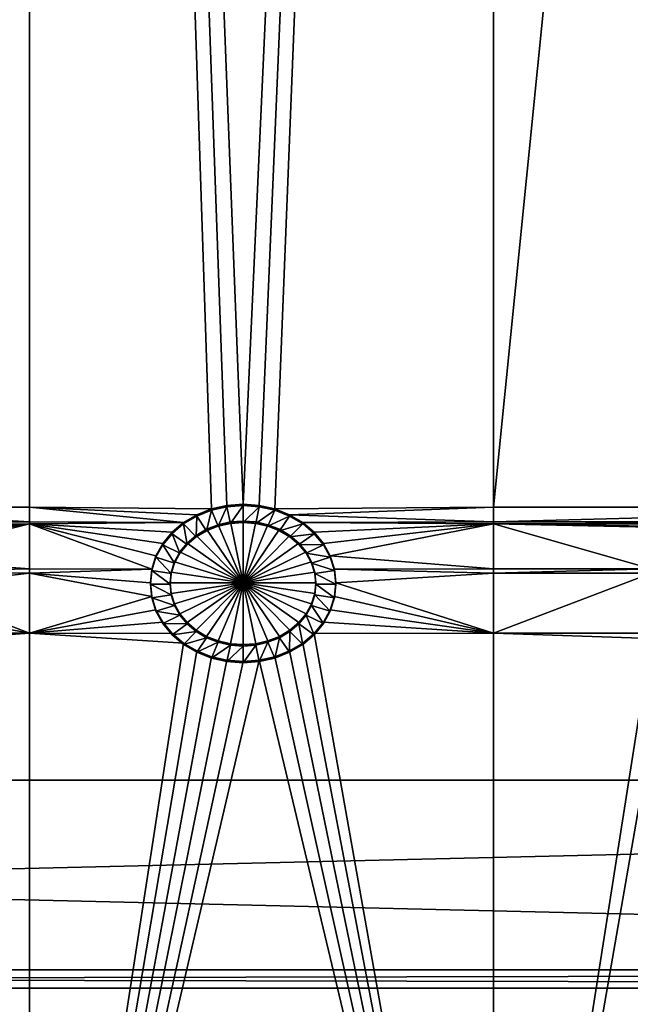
# Model space of a CAD drawing. Extents: x 0 to 895, y 0 to 479.
# Tile 24 of 30: x 473 to 496, y 24 to 62. Entities that reach past the tile are written whole.
import ezdxf

# ---------------------------------------------------------------- set-up
doc = ezdxf.new("R2010")
doc.units = 0

msp = doc.modelspace()

# ---------------------------------------------------------------- linework, layer by layer
for points in [[(788.799988, 448.7229), (788.799988, 25.122911), (106.199982, 448.7229)], [(106.199982, 448.7229), (788.799988, 25.122911), (106.199982, 25.122911)], [(788.099976, 448.022888, 395.237183), (788.099976, 25.822908, 131.417313), (106.899979, 448.022888, 395.237183)], [(106.899979, 448.022888, 395.237183), (788.099976, 25.822908, 131.417313), (106.899979, 25.822908, 131.417313)], [(788.099976, 25.822908, 0.7), (788.099976, 448.022888, 0.7), (106.899979, 25.822908, 0.7)], [(106.899979, 25.822908, 0.7), (788.099976, 448.022888, 0.7), (106.899979, 448.022888, 0.7)], [(464.709869, 43.612331, 149.254715), (473.293152, 43.612331, 149.254715), (473.293152, 255.127777, 281.424225)], [(464.709869, 43.612331, 149.254715), (473.293152, 255.127777, 281.424225), (464.709869, 255.127777, 281.424225)], [(473.293152, 255.127777, 281.424225), (481.5, 43.730289, 149.32843), (491.126801, 255.127777, 281.424225)], [(473.293152, 43.612331, 149.254715), (480.280396, 43.547928, 149.214478), (473.293152, 255.127777, 281.424225)], [(473.293152, 255.127777, 281.424225), (480.280396, 43.547928, 149.214478), (480.880798, 43.684364, 149.299728)], [(473.293152, 255.127777, 281.424225), (480.880798, 43.684364, 149.299728), (481.5, 43.730289, 149.32843)], [(491.126801, 255.127777, 281.424225), (481.5, 43.730289, 149.32843), (482.119202, 43.684364, 149.299728)], [(482.719574, 43.547928, 149.214478), (491.126801, 255.127777, 281.424225), (482.119202, 43.684364, 149.299728)], [(491.126801, 43.612331, 149.254715), (491.126801, 255.127777, 281.424225), (482.719574, 43.547928, 149.214478)], [(512.33606, 43.612331, 149.254715), (512.33606, 255.127777, 281.424225), (491.126801, 43.612331, 149.254715)], [(491.126801, 43.612331, 149.254715), (512.33606, 255.127777, 281.424225), (491.126801, 255.127777, 281.424225)], [(465.864563, 43.494343, 149.180984), (473.293152, 43.612331, 149.254715), (464.709869, 43.612331, 149.254715)], [(465.864563, 43.494343, 149.180984), (473.293152, 43.047993, 148.902084), (473.293152, 43.612331, 149.254715)], [(479.207916, 43.022812, 148.886337), (479.717072, 43.325157, 149.075272), (473.293152, 43.612331, 149.254715)], [(473.293152, 43.612331, 149.254715), (479.717072, 43.325157, 149.075272), (480.280396, 43.547928, 149.214478)], [(473.293152, 43.612331, 149.254715), (473.293152, 43.047993, 148.902084), (479.207916, 43.022812, 148.886337)], [(479.717072, 43.325157, 149.075272), (480.280396, 43.494942, 149.299286), (480.280396, 43.547928, 149.214478)], [(480.280396, 43.547928, 149.214478), (480.880798, 43.631374, 149.384521), (480.880798, 43.684364, 149.299728)], [(480.541687, 42.886169, 148.918884), (480.880798, 43.631374, 149.384521), (480.280396, 43.494942, 149.299286)], [(480.280396, 43.547928, 149.214478), (480.280396, 43.494942, 149.299286), (480.880798, 43.631374, 149.384521)], [(481.013458, 42.993366, 148.98587), (480.880798, 43.631374, 149.384521), (480.541687, 42.886169, 148.918884)], [(480.880798, 43.684364, 149.299728), (481.5, 43.677299, 149.413223), (481.5, 43.730289, 149.32843)], [(480.880798, 43.684364, 149.299728), (480.880798, 43.631374, 149.384521), (481.5, 43.677299, 149.413223)], [(481.013458, 42.993366, 148.98587), (481.5, 43.677299, 149.413223), (480.880798, 43.631374, 149.384521)], [(481.5, 43.029488, 149.008423), (481.5, 43.677299, 149.413223), (481.013458, 42.993366, 148.98587)], [(481.5, 43.730289, 149.32843), (482.119202, 43.631374, 149.384521), (482.119202, 43.684364, 149.299728)], [(481.5, 43.730289, 149.32843), (481.5, 43.677299, 149.413223), (482.119202, 43.631374, 149.384521)], [(481.5, 43.029488, 149.008423), (482.119202, 43.631374, 149.384521), (481.5, 43.677299, 149.413223)], [(481.986542, 42.993366, 148.98587), (482.119202, 43.631374, 149.384521), (481.5, 43.029488, 149.008423)], [(481.986542, 42.993366, 148.98587), (482.719574, 43.494942, 149.299286), (482.119202, 43.631374, 149.384521)], [(482.119202, 43.684364, 149.299728), (482.119202, 43.631374, 149.384521), (482.719574, 43.494942, 149.299286)], [(482.119202, 43.684364, 149.299728), (482.719574, 43.494942, 149.299286), (482.719574, 43.547928, 149.214478)], [(482.719574, 43.547928, 149.214478), (483.282898, 43.325157, 149.075272), (491.126801, 43.612331, 149.254715)], [(482.719574, 43.547928, 149.214478), (482.719574, 43.494942, 149.299286), (483.282898, 43.272167, 149.160065)], [(482.719574, 43.547928, 149.214478), (483.282898, 43.272167, 149.160065), (483.282898, 43.325157, 149.075272)], [(491.126801, 43.612331, 149.254715), (483.282898, 43.325157, 149.075272), (491.126801, 43.047993, 148.902084)], [(491.126801, 43.612331, 149.254715), (491.126801, 43.047993, 148.902084), (512.33606, 43.612331, 149.254715)], [(512.33606, 43.612331, 149.254715), (491.126801, 43.047993, 148.902084), (512.33606, 43.047993, 148.902084)], [(466.410309, 43.25396, 149.030792), (473.293152, 43.047993, 148.902084), (465.864563, 43.494343, 149.180984)], [(466.8992, 42.937668, 148.83313), (473.293152, 43.047993, 148.902084), (466.410309, 43.25396, 149.030792)], [(479.207916, 43.022812, 148.886337), (479.717072, 43.272167, 149.160065), (479.717072, 43.325157, 149.075272)], [(479.698944, 42.473557, 148.661041), (479.717072, 43.272167, 149.160065), (479.207916, 42.969822, 148.971161)], [(479.207916, 43.022812, 148.886337), (479.207916, 42.969822, 148.971161), (479.717072, 43.272167, 149.160065)], [(480.09903, 42.71114, 148.809509), (479.717072, 43.272167, 149.160065), (479.698944, 42.473557, 148.661041)], [(480.09903, 42.71114, 148.809509), (480.280396, 43.494942, 149.299286), (479.717072, 43.272167, 149.160065)], [(479.717072, 43.325157, 149.075272), (479.717072, 43.272167, 149.160065), (480.280396, 43.494942, 149.299286)], [(480.541687, 42.886169, 148.918884), (480.280396, 43.494942, 149.299286), (480.09903, 42.71114, 148.809509)], [(482.458313, 42.886169, 148.918884), (482.719574, 43.494942, 149.299286), (481.986542, 42.993366, 148.98587)], [(482.458313, 42.886169, 148.918884), (483.282898, 43.272167, 149.160065), (482.719574, 43.494942, 149.299286)], [(482.90094, 42.71114, 148.809509), (483.282898, 43.272167, 149.160065), (482.458313, 42.886169, 148.918884)], [(482.90094, 42.71114, 148.809509), (483.792053, 42.969822, 148.971161), (483.282898, 43.272167, 149.160065)], [(483.282898, 43.325157, 149.075272), (483.792053, 43.022812, 148.886337), (491.126801, 43.047993, 148.902084)], [(483.282898, 43.325157, 149.075272), (483.282898, 43.272167, 149.160065), (483.792053, 42.969822, 148.971161)], [(483.282898, 43.325157, 149.075272), (483.792053, 42.969822, 148.971161), (483.792053, 43.022812, 148.886337)], [(466.8992, 42.937668, 148.83313), (473.293152, 42.97459, 148.856201), (473.293152, 43.047993, 148.902084)], [(467.316772, 42.554825, 148.593903), (473.293152, 42.97459, 148.856201), (466.8992, 42.937668, 148.83313)], [(467.650543, 42.116821, 148.320206), (473.293152, 42.97459, 148.856201), (467.316772, 42.554825, 148.593903)], [(467.890625, 41.636703, 148.020203), (473.293152, 42.97459, 148.856201), (467.650543, 42.116821, 148.320206)], [(467.890625, 41.636703, 148.020203), (473.293152, 41.24585, 147.77597), (473.293152, 42.97459, 148.856201)], [(479.207916, 43.022812, 148.886337), (473.293152, 43.047993, 148.902084), (473.293152, 42.97459, 148.856201)], [(479.207916, 43.022812, 148.886337), (473.293152, 42.97459, 148.856201), (478.768402, 42.650105, 148.653427)], [(473.293152, 41.24585, 147.77597), (477.988342, 41.231422, 147.766968), (473.293152, 42.97459, 148.856201)], [(473.293152, 42.97459, 148.856201), (477.988342, 41.231422, 147.766968), (478.149231, 41.740566, 148.085114)], [(473.293152, 42.97459, 148.856201), (478.149231, 41.740566, 148.085114), (478.411896, 42.218296, 148.383636)], [(478.768402, 42.650105, 148.653427), (473.293152, 42.97459, 148.856201), (478.411896, 42.218296, 148.383636)], [(478.768402, 42.650105, 148.653427), (479.207916, 42.969822, 148.971161), (479.207916, 43.022812, 148.886337)], [(479.353607, 42.180687, 148.478043), (479.207916, 42.969822, 148.971161), (478.768402, 42.597084, 148.738251)], [(478.768402, 42.650105, 148.653427), (478.768402, 42.597084, 148.738251), (479.207916, 42.969822, 148.971161)], [(479.698944, 42.473557, 148.661041), (479.207916, 42.969822, 148.971161), (479.353607, 42.180687, 148.478043)], [(480.541687, 42.886169, 148.918884), (480.09903, 42.764126, 148.724686), (480.541687, 42.939186, 148.834076)], [(481.5, 40.706306, 147.438843), (480.541687, 42.939186, 148.834076), (480.09903, 42.764126, 148.724686)], [(480.09903, 42.71114, 148.809509), (480.09903, 42.764126, 148.724686), (480.541687, 42.886169, 148.918884)], [(481.013458, 42.993366, 148.98587), (480.541687, 42.939186, 148.834076), (481.013458, 43.046387, 148.901062)], [(481.013458, 43.046387, 148.901062), (480.541687, 42.939186, 148.834076), (481.5, 40.706306, 147.438843)], [(480.541687, 42.886169, 148.918884), (480.541687, 42.939186, 148.834076), (481.013458, 42.993366, 148.98587)], [(481.5, 43.029488, 149.008423), (481.013458, 43.046387, 148.901062), (481.5, 43.082474, 148.923615)], [(481.5, 40.706306, 147.438843), (481.5, 43.082474, 148.923615), (481.013458, 43.046387, 148.901062)], [(481.013458, 42.993366, 148.98587), (481.013458, 43.046387, 148.901062), (481.5, 43.029488, 149.008423)], [(481.5, 43.029488, 149.008423), (481.5, 43.082474, 148.923615), (481.986542, 42.993366, 148.98587)], [(481.986542, 42.993366, 148.98587), (481.5, 43.082474, 148.923615), (481.986542, 43.046387, 148.901062)], [(481.5, 40.706306, 147.438843), (481.986542, 43.046387, 148.901062), (481.5, 43.082474, 148.923615)], [(482.458313, 42.939186, 148.834076), (481.986542, 43.046387, 148.901062), (481.5, 40.706306, 147.438843)], [(481.5, 40.706306, 147.438843), (482.90094, 42.764126, 148.724686), (482.458313, 42.939186, 148.834076)], [(481.986542, 42.993366, 148.98587), (481.986542, 43.046387, 148.901062), (482.458313, 42.886169, 148.918884)], [(482.458313, 42.886169, 148.918884), (481.986542, 43.046387, 148.901062), (482.458313, 42.939186, 148.834076)], [(482.458313, 42.886169, 148.918884), (482.458313, 42.939186, 148.834076), (482.90094, 42.71114, 148.809509)], [(482.90094, 42.71114, 148.809509), (482.458313, 42.939186, 148.834076), (482.90094, 42.764126, 148.724686)], [(483.301025, 42.473557, 148.661041), (483.792053, 42.969822, 148.971161), (482.90094, 42.71114, 148.809509)], [(483.301025, 42.473557, 148.661041), (484.231567, 42.597084, 148.738251), (483.792053, 42.969822, 148.971161)], [(491.126801, 43.047993, 148.902084), (483.792053, 43.022812, 148.886337), (491.126801, 42.97459, 148.856201)], [(491.126801, 42.97459, 148.856201), (483.792053, 43.022812, 148.886337), (484.231567, 42.650105, 148.653427)], [(483.792053, 43.022812, 148.886337), (483.792053, 42.969822, 148.971161), (484.231567, 42.597084, 148.738251)], [(483.792053, 43.022812, 148.886337), (484.231567, 42.597084, 148.738251), (484.231567, 42.650105, 148.653427)], [(491.126801, 42.97459, 148.856201), (484.231567, 42.650105, 148.653427), (484.588074, 42.218296, 148.383636)], [(484.850769, 41.740566, 148.085114), (491.126801, 42.97459, 148.856201), (484.588074, 42.218296, 148.383636)], [(484.850769, 41.740566, 148.085114), (491.126801, 41.24585, 147.77597), (491.126801, 42.97459, 148.856201)], [(491.126801, 42.97459, 148.856201), (512.33606, 42.97459, 148.856201), (512.33606, 43.047993, 148.902084)], [(491.126801, 42.97459, 148.856201), (512.33606, 43.047993, 148.902084), (491.126801, 43.047993, 148.902084)], [(497.187805, 41.24585, 147.77597), (497.187805, 42.841702, 148.773178), (491.126801, 42.97459, 148.856201)], [(491.126801, 42.97459, 148.856201), (497.187805, 42.841702, 148.773178), (499.812164, 42.841702, 148.773178)], [(491.126801, 42.97459, 148.856201), (491.126801, 41.24585, 147.77597), (497.187805, 41.24585, 147.77597)], [(499.812164, 42.841702, 148.773178), (512.33606, 42.97459, 148.856201), (491.126801, 42.97459, 148.856201)], [(478.411896, 42.218296, 148.383636), (478.768402, 42.597084, 148.738251), (478.768402, 42.650105, 148.653427)], [(479.073456, 41.841389, 148.266037), (478.768402, 42.597084, 148.738251), (478.411896, 42.16531, 148.46843)], [(478.411896, 42.218296, 148.383636), (478.411896, 42.16531, 148.46843), (478.768402, 42.597084, 148.738251)], [(479.353607, 42.180687, 148.478043), (478.768402, 42.597084, 148.738251), (479.073456, 41.841389, 148.266037)], [(479.698944, 42.473557, 148.661041), (479.353607, 42.233677, 148.393234), (479.698944, 42.526543, 148.576248)], [(479.698944, 42.526543, 148.576248), (479.353607, 42.233677, 148.393234), (481.5, 40.706306, 147.438843)], [(479.353607, 42.180687, 148.478043), (479.353607, 42.233677, 148.393234), (479.698944, 42.473557, 148.661041)], [(480.09903, 42.71114, 148.809509), (479.698944, 42.526543, 148.576248), (480.09903, 42.764126, 148.724686)], [(481.5, 40.706306, 147.438843), (480.09903, 42.764126, 148.724686), (479.698944, 42.526543, 148.576248)], [(479.698944, 42.473557, 148.661041), (479.698944, 42.526543, 148.576248), (480.09903, 42.71114, 148.809509)], [(481.5, 40.706306, 147.438843), (483.301025, 42.526543, 148.576248), (482.90094, 42.764126, 148.724686)], [(483.646393, 42.233677, 148.393234), (483.301025, 42.526543, 148.576248), (481.5, 40.706306, 147.438843)], [(482.90094, 42.71114, 148.809509), (482.90094, 42.764126, 148.724686), (483.301025, 42.473557, 148.661041)], [(483.301025, 42.473557, 148.661041), (482.90094, 42.764126, 148.724686), (483.301025, 42.526543, 148.576248)], [(483.646393, 42.180687, 148.478043), (484.231567, 42.597084, 148.738251), (483.301025, 42.473557, 148.661041)], [(483.301025, 42.473557, 148.661041), (483.301025, 42.526543, 148.576248), (483.646393, 42.180687, 148.478043)], [(483.646393, 42.180687, 148.478043), (483.301025, 42.526543, 148.576248), (483.646393, 42.233677, 148.393234)], [(483.646393, 42.180687, 148.478043), (484.588074, 42.16531, 148.46843), (484.231567, 42.597084, 148.738251)], [(484.231567, 42.650105, 148.653427), (484.231567, 42.597084, 148.738251), (484.588074, 42.16531, 148.46843)], [(484.231567, 42.650105, 148.653427), (484.588074, 42.16531, 148.46843), (484.588074, 42.218296, 148.383636)], [(478.149231, 41.740566, 148.085114), (478.411896, 42.16531, 148.46843), (478.411896, 42.218296, 148.383636)], [(478.867065, 41.466026, 148.031464), (478.411896, 42.16531, 148.46843), (478.149231, 41.687576, 148.169922)], [(478.149231, 41.740566, 148.085114), (478.149231, 41.687576, 148.169922), (478.411896, 42.16531, 148.46843)], [(479.073456, 41.841389, 148.266037), (478.411896, 42.16531, 148.46843), (478.867065, 41.466026, 148.031464)], [(479.353607, 42.180687, 148.478043), (479.073456, 41.894405, 148.181229), (479.353607, 42.233677, 148.393234)], [(481.5, 40.706306, 147.438843), (479.353607, 42.233677, 148.393234), (479.073456, 41.894405, 148.181229)], [(479.073456, 41.841389, 148.266037), (479.073456, 41.894405, 148.181229), (479.353607, 42.180687, 148.478043)], [(481.5, 40.706306, 147.438843), (483.926514, 41.894405, 148.181229), (483.646393, 42.233677, 148.393234)], [(483.646393, 42.180687, 148.478043), (483.646393, 42.233677, 148.393234), (483.926514, 41.841389, 148.266037)], [(483.926514, 41.841389, 148.266037), (483.646393, 42.233677, 148.393234), (483.926514, 41.894405, 148.181229)], [(483.926514, 41.841389, 148.266037), (484.588074, 42.16531, 148.46843), (483.646393, 42.180687, 148.478043)], [(483.926514, 41.841389, 148.266037), (484.850769, 41.687576, 148.169922), (484.588074, 42.16531, 148.46843)], [(484.588074, 42.218296, 148.383636), (484.588074, 42.16531, 148.46843), (484.850769, 41.687576, 148.169922)], [(484.588074, 42.218296, 148.383636), (484.850769, 41.687576, 148.169922), (484.850769, 41.740566, 148.085114)], [(477.988342, 41.231422, 147.766968), (478.149231, 41.687576, 148.169922), (478.149231, 41.740566, 148.085114)], [(478.740631, 41.065933, 147.781464), (478.149231, 41.687576, 148.169922), (477.988342, 41.178436, 147.851761)], [(477.988342, 41.231422, 147.766968), (477.988342, 41.178436, 147.851761), (478.149231, 41.687576, 148.169922)], [(478.867065, 41.466026, 148.031464), (478.149231, 41.687576, 148.169922), (478.740631, 41.065933, 147.781464)], [(479.073456, 41.841389, 148.266037), (478.867065, 41.519016, 147.946655), (479.073456, 41.894405, 148.181229)], [(481.5, 40.706306, 147.438843), (479.073456, 41.894405, 148.181229), (478.867065, 41.519016, 147.946655)], [(478.867065, 41.466026, 148.031464), (478.867065, 41.519016, 147.946655), (479.073456, 41.841389, 148.266037)], [(481.5, 40.706306, 147.438843), (484.132935, 41.519016, 147.946655), (483.926514, 41.894405, 148.181229)], [(483.926514, 41.841389, 148.266037), (483.926514, 41.894405, 148.181229), (484.132935, 41.466026, 148.031464)], [(484.132935, 41.466026, 148.031464), (483.926514, 41.894405, 148.181229), (484.132935, 41.519016, 147.946655)], [(484.132935, 41.466026, 148.031464), (484.850769, 41.687576, 148.169922), (483.926514, 41.841389, 148.266037)], [(484.132935, 41.466026, 148.031464), (485.011627, 41.178436, 147.851761), (484.850769, 41.687576, 148.169922)], [(485.011627, 41.231422, 147.766968), (491.126801, 41.24585, 147.77597), (484.850769, 41.740566, 148.085114)], [(484.850769, 41.740566, 148.085114), (484.850769, 41.687576, 148.169922), (485.011627, 41.178436, 147.851761)], [(484.850769, 41.740566, 148.085114), (485.011627, 41.178436, 147.851761), (485.011627, 41.231422, 147.766968)], [(468.029877, 41.128754, 147.702805), (473.293152, 41.24585, 147.77597), (467.890625, 41.636703, 148.020203)], [(478.867065, 41.466026, 148.031464), (478.740631, 41.118919, 147.696655), (478.867065, 41.519016, 147.946655)], [(478.867065, 41.519016, 147.946655), (478.740631, 41.118919, 147.696655), (481.5, 40.706306, 147.438843)], [(478.740631, 41.065933, 147.781464), (478.740631, 41.118919, 147.696655), (478.867065, 41.466026, 148.031464)], [(484.259338, 41.118919, 147.696655), (484.132935, 41.519016, 147.946655), (481.5, 40.706306, 147.438843)], [(484.132935, 41.466026, 148.031464), (484.132935, 41.519016, 147.946655), (484.259338, 41.065933, 147.781464)], [(484.259338, 41.065933, 147.781464), (484.132935, 41.519016, 147.946655), (484.259338, 41.118919, 147.696655)], [(484.259338, 41.065933, 147.781464), (485.011627, 41.178436, 147.851761), (484.132935, 41.466026, 148.031464)], [(468.029877, 41.128754, 147.702805), (473.293152, 41.074276, 147.668762), (473.293152, 41.24585, 147.77597)], [(468.029877, 41.128754, 147.702805), (468.652161, 40.542423, 147.336426), (473.293152, 41.074276, 147.668762)], [(473.293152, 41.074276, 147.668762), (468.652161, 40.542423, 147.336426), (473.293152, 38.775982, 146.232635)], [(473.293152, 41.24585, 147.77597), (473.293152, 41.074276, 147.668762), (477.988342, 41.231422, 147.766968)], [(473.293152, 41.074276, 147.668762), (477.934174, 40.706306, 147.438843), (477.988342, 41.231422, 147.766968)], [(473.293152, 38.775982, 146.232635), (477.988342, 40.18119, 147.110703), (473.293152, 41.074276, 147.668762)], [(473.293152, 41.074276, 147.668762), (477.988342, 40.18119, 147.110703), (477.934174, 40.706306, 147.438843)], [(477.934174, 40.706306, 147.438843), (477.988342, 41.178436, 147.851761), (477.988342, 41.231422, 147.766968)], [(478.69809, 40.653316, 147.523636), (477.988342, 41.178436, 147.851761), (477.934174, 40.653316, 147.523636)], [(477.934174, 40.706306, 147.438843), (477.934174, 40.653316, 147.523636), (477.988342, 41.178436, 147.851761)], [(478.740631, 41.065933, 147.781464), (477.988342, 41.178436, 147.851761), (478.69809, 40.653316, 147.523636)], [(478.740631, 41.065933, 147.781464), (478.69809, 40.706306, 147.438843), (478.740631, 41.118919, 147.696655)], [(481.5, 40.706306, 147.438843), (478.740631, 41.118919, 147.696655), (478.69809, 40.706306, 147.438843)], [(478.69809, 40.653316, 147.523636), (478.69809, 40.706306, 147.438843), (478.740631, 41.065933, 147.781464)], [(481.5, 40.706306, 147.438843), (484.30191, 40.706306, 147.438843), (484.259338, 41.118919, 147.696655)], [(484.259338, 41.065933, 147.781464), (485.065796, 40.653316, 147.523636), (485.011627, 41.178436, 147.851761)], [(484.259338, 41.065933, 147.781464), (484.259338, 41.118919, 147.696655), (484.30191, 40.653316, 147.523636)], [(484.30191, 40.653316, 147.523636), (484.259338, 41.118919, 147.696655), (484.30191, 40.706306, 147.438843)], [(484.30191, 40.653316, 147.523636), (485.065796, 40.653316, 147.523636), (484.259338, 41.065933, 147.781464)], [(485.011627, 41.231422, 147.766968), (491.126801, 41.074276, 147.668762), (491.126801, 41.24585, 147.77597)], [(485.065796, 40.706306, 147.438843), (491.126801, 41.074276, 147.668762), (485.011627, 41.231422, 147.766968)], [(485.011627, 41.231422, 147.766968), (485.011627, 41.178436, 147.851761), (485.065796, 40.653316, 147.523636)], [(485.011627, 41.231422, 147.766968), (485.065796, 40.653316, 147.523636), (485.065796, 40.706306, 147.438843)], [(485.065796, 40.706306, 147.438843), (491.126801, 38.775982, 146.232635), (491.126801, 41.074276, 147.668762)], [(497.187805, 41.24585, 147.77597), (491.126801, 41.24585, 147.77597), (491.126801, 41.074276, 147.668762)], [(497.187805, 41.24585, 147.77597), (491.126801, 41.074276, 147.668762), (497.187805, 41.074276, 147.668762)], [(497.187805, 41.074276, 147.668762), (491.126801, 41.074276, 147.668762), (491.126801, 38.775982, 146.232635)], [(497.187805, 41.074276, 147.668762), (491.126801, 38.775982, 146.232635), (497.187805, 38.775982, 146.232635)], [(473.293152, 38.775982, 146.232635), (468.652161, 40.542423, 147.336426), (467.541992, 39.850056, 146.903778)], [(477.988342, 40.18119, 147.110703), (477.934174, 40.653316, 147.523636), (477.934174, 40.706306, 147.438843)], [(478.69809, 40.653316, 147.523636), (477.934174, 40.653316, 147.523636), (478.740631, 40.240704, 147.265808)], [(478.740631, 40.240704, 147.265808), (477.934174, 40.653316, 147.523636), (477.988342, 40.128201, 147.195511)], [(477.988342, 40.18119, 147.110703), (477.988342, 40.128201, 147.195511), (477.934174, 40.653316, 147.523636)], [(478.69809, 40.653316, 147.523636), (478.740631, 40.293694, 147.181), (478.69809, 40.706306, 147.438843)], [(481.5, 40.706306, 147.438843), (478.69809, 40.706306, 147.438843), (478.740631, 40.293694, 147.181)], [(478.740631, 40.240704, 147.265808), (478.740631, 40.293694, 147.181), (478.69809, 40.653316, 147.523636)], [(478.740631, 40.293694, 147.181), (478.867065, 39.893627, 146.931015), (481.5, 40.706306, 147.438843)], [(481.5, 40.706306, 147.438843), (478.867065, 39.893627, 146.931015), (479.073456, 39.518238, 146.696426)], [(481.5, 40.706306, 147.438843), (479.073456, 39.518238, 146.696426), (479.353607, 39.178936, 146.484436)], [(479.353607, 39.178936, 146.484436), (479.698944, 38.88607, 146.301422), (481.5, 40.706306, 147.438843)], [(481.5, 40.706306, 147.438843), (479.698944, 38.88607, 146.301422), (480.09903, 38.648487, 146.152969)], [(481.5, 40.706306, 147.438843), (480.09903, 38.648487, 146.152969), (480.541687, 38.473457, 146.043579)], [(480.541687, 38.473457, 146.043579), (481.013458, 38.366257, 145.976608), (481.5, 40.706306, 147.438843)], [(481.5, 40.706306, 147.438843), (481.013458, 38.366257, 145.976608), (481.5, 38.330166, 145.954041)], [(481.5, 40.706306, 147.438843), (481.5, 38.330166, 145.954041), (481.986542, 38.366257, 145.976608)], [(484.132935, 39.893627, 146.931015), (484.259338, 40.293694, 147.181), (481.5, 40.706306, 147.438843)], [(481.5, 40.706306, 147.438843), (484.259338, 40.293694, 147.181), (484.30191, 40.706306, 147.438843)], [(483.301025, 38.88607, 146.301422), (483.646393, 39.178936, 146.484436), (481.5, 40.706306, 147.438843)], [(481.5, 40.706306, 147.438843), (483.646393, 39.178936, 146.484436), (483.926514, 39.518238, 146.696426)], [(481.5, 40.706306, 147.438843), (483.926514, 39.518238, 146.696426), (484.132935, 39.893627, 146.931015)], [(481.986542, 38.366257, 145.976608), (482.458313, 38.473457, 146.043579), (481.5, 40.706306, 147.438843)], [(481.5, 40.706306, 147.438843), (482.458313, 38.473457, 146.043579), (482.90094, 38.648487, 146.152969)], [(481.5, 40.706306, 147.438843), (482.90094, 38.648487, 146.152969), (483.301025, 38.88607, 146.301422)], [(484.30191, 40.653316, 147.523636), (484.30191, 40.706306, 147.438843), (484.259338, 40.240704, 147.265808)], [(484.259338, 40.240704, 147.265808), (484.30191, 40.706306, 147.438843), (484.259338, 40.293694, 147.181)], [(484.259338, 40.240704, 147.265808), (485.011627, 40.128201, 147.195511), (484.30191, 40.653316, 147.523636)], [(484.30191, 40.653316, 147.523636), (485.011627, 40.128201, 147.195511), (485.065796, 40.653316, 147.523636)], [(485.011627, 40.18119, 147.110703), (491.126801, 38.775982, 146.232635), (485.065796, 40.706306, 147.438843)], [(485.065796, 40.706306, 147.438843), (485.065796, 40.653316, 147.523636), (485.011627, 40.128201, 147.195511)], [(485.065796, 40.706306, 147.438843), (485.011627, 40.128201, 147.195511), (485.011627, 40.18119, 147.110703)], [(473.293152, 38.775982, 146.232635), (478.149231, 39.672047, 146.792542), (477.988342, 40.18119, 147.110703)], [(478.740631, 40.240704, 147.265808), (477.988342, 40.128201, 147.195511), (478.867065, 39.840637, 147.015808)], [(478.149231, 39.672047, 146.792542), (477.988342, 40.128201, 147.195511), (477.988342, 40.18119, 147.110703)], [(478.740631, 40.240704, 147.265808), (478.867065, 39.893627, 146.931015), (478.740631, 40.293694, 147.181)], [(478.867065, 39.840637, 147.015808), (478.867065, 39.893627, 146.931015), (478.740631, 40.240704, 147.265808)], [(484.259338, 40.240704, 147.265808), (484.259338, 40.293694, 147.181), (484.132935, 39.840637, 147.015808)], [(484.132935, 39.840637, 147.015808), (484.259338, 40.293694, 147.181), (484.132935, 39.893627, 146.931015)], [(484.132935, 39.840637, 147.015808), (484.850769, 39.619057, 146.877365), (484.259338, 40.240704, 147.265808)], [(484.259338, 40.240704, 147.265808), (484.850769, 39.619057, 146.877365), (485.011627, 40.128201, 147.195511)], [(485.011627, 40.18119, 147.110703), (484.850769, 39.672047, 146.792542), (491.126801, 38.775982, 146.232635)], [(485.011627, 40.18119, 147.110703), (485.011627, 40.128201, 147.195511), (484.850769, 39.619057, 146.877365)], [(485.011627, 40.18119, 147.110703), (484.850769, 39.619057, 146.877365), (484.850769, 39.672047, 146.792542)], [(467.541992, 39.850056, 146.903778), (466.205688, 38.815411, 146.257263), (473.293152, 38.775982, 146.232635)], [(478.867065, 39.840637, 147.015808), (477.988342, 40.128201, 147.195511), (478.149231, 39.619057, 146.877365)], [(478.149231, 39.672047, 146.792542), (478.149231, 39.619057, 146.877365), (477.988342, 40.128201, 147.195511)], [(478.867065, 39.840637, 147.015808), (478.149231, 39.619057, 146.877365), (479.073456, 39.465248, 146.781235)], [(478.867065, 39.840637, 147.015808), (479.073456, 39.518238, 146.696426), (478.867065, 39.893627, 146.931015)], [(479.073456, 39.465248, 146.781235), (479.073456, 39.518238, 146.696426), (478.867065, 39.840637, 147.015808)], [(484.132935, 39.840637, 147.015808), (484.132935, 39.893627, 146.931015), (483.926514, 39.465248, 146.781235)], [(483.926514, 39.465248, 146.781235), (484.132935, 39.893627, 146.931015), (483.926514, 39.518238, 146.696426)], [(483.926514, 39.465248, 146.781235), (484.588074, 39.141327, 146.578827), (484.132935, 39.840637, 147.015808)], [(484.132935, 39.840637, 147.015808), (484.588074, 39.141327, 146.578827), (484.850769, 39.619057, 146.877365)], [(478.411896, 39.194317, 146.494034), (478.149231, 39.672047, 146.792542), (473.293152, 38.775982, 146.232635)], [(478.411896, 39.194317, 146.494034), (478.149231, 39.619057, 146.877365), (478.149231, 39.672047, 146.792542)], [(479.073456, 39.465248, 146.781235), (478.149231, 39.619057, 146.877365), (478.411896, 39.141327, 146.578827)], [(478.411896, 39.194317, 146.494034), (478.411896, 39.141327, 146.578827), (478.149231, 39.619057, 146.877365)], [(479.073456, 39.465248, 146.781235), (478.411896, 39.141327, 146.578827), (479.353607, 39.12595, 146.569244)], [(479.073456, 39.465248, 146.781235), (479.353607, 39.178936, 146.484436), (479.073456, 39.518238, 146.696426)], [(479.353607, 39.12595, 146.569244), (479.353607, 39.178936, 146.484436), (479.073456, 39.465248, 146.781235)], [(483.926514, 39.465248, 146.781235), (483.926514, 39.518238, 146.696426), (483.646393, 39.12595, 146.569244)], [(483.646393, 39.12595, 146.569244), (483.926514, 39.518238, 146.696426), (483.646393, 39.178936, 146.484436)], [(483.646393, 39.12595, 146.569244), (484.231567, 38.709553, 146.309036), (483.926514, 39.465248, 146.781235)], [(483.926514, 39.465248, 146.781235), (484.231567, 38.709553, 146.309036), (484.588074, 39.141327, 146.578827)], [(491.126801, 38.775982, 146.232635), (484.850769, 39.672047, 146.792542), (484.588074, 39.194317, 146.494034)], [(484.850769, 39.672047, 146.792542), (484.850769, 39.619057, 146.877365), (484.588074, 39.141327, 146.578827)], [(484.850769, 39.672047, 146.792542), (484.588074, 39.141327, 146.578827), (484.588074, 39.194317, 146.494034)], [(473.293152, 38.775982, 146.232635), (478.768402, 38.762539, 146.224228), (478.411896, 39.194317, 146.494034)], [(478.768402, 38.762539, 146.224228), (478.411896, 39.141327, 146.578827), (478.411896, 39.194317, 146.494034)], [(479.353607, 39.12595, 146.569244), (478.411896, 39.141327, 146.578827), (478.768402, 38.709553, 146.309036)], [(478.768402, 38.762539, 146.224228), (478.768402, 38.709553, 146.309036), (478.411896, 39.141327, 146.578827)], [(479.353607, 39.12595, 146.569244), (478.768402, 38.709553, 146.309036), (479.698944, 38.83308, 146.386215)], [(479.353607, 39.12595, 146.569244), (479.698944, 38.88607, 146.301422), (479.353607, 39.178936, 146.484436)], [(479.698944, 38.83308, 146.386215), (479.698944, 38.88607, 146.301422), (479.353607, 39.12595, 146.569244)], [(483.646393, 39.12595, 146.569244), (483.646393, 39.178936, 146.484436), (483.301025, 38.83308, 146.386215)], [(483.301025, 38.83308, 146.386215), (483.646393, 39.178936, 146.484436), (483.301025, 38.88607, 146.301422)], [(483.301025, 38.83308, 146.386215), (483.792053, 38.336815, 146.076126), (483.646393, 39.12595, 146.569244)], [(483.646393, 39.12595, 146.569244), (483.792053, 38.336815, 146.076126), (484.231567, 38.709553, 146.309036)], [(491.126801, 38.775982, 146.232635), (484.588074, 39.194317, 146.494034), (484.231567, 38.762539, 146.224228)], [(484.588074, 39.194317, 146.494034), (484.588074, 39.141327, 146.578827), (484.231567, 38.709553, 146.309036)], [(484.588074, 39.194317, 146.494034), (484.231567, 38.709553, 146.309036), (484.231567, 38.762539, 146.224228)], [(473.293152, 38.775982, 146.232635), (466.205688, 38.815411, 146.257263), (466.670715, 38.301468, 145.936111)], [(473.293152, 38.775982, 146.232635), (466.670715, 38.301468, 145.936111), (473.293152, 0, 122.002708)], [(473.293152, 0, 122.002708), (479.207916, 38.389801, 145.991333), (473.293152, 38.775982, 146.232635)], [(473.293152, 38.775982, 146.232635), (479.207916, 38.389801, 145.991333), (478.768402, 38.762539, 146.224228)], [(479.698944, 38.83308, 146.386215), (478.768402, 38.709553, 146.309036), (479.207916, 38.336815, 146.076126)], [(479.207916, 38.389801, 145.991333), (478.768402, 38.709553, 146.309036), (478.768402, 38.762539, 146.224228)], [(479.207916, 38.389801, 145.991333), (479.207916, 38.336815, 146.076126), (478.768402, 38.709553, 146.309036)], [(479.698944, 38.83308, 146.386215), (479.207916, 38.336815, 146.076126), (480.09903, 38.595497, 146.237778)], [(479.698944, 38.83308, 146.386215), (480.09903, 38.648487, 146.152969), (479.698944, 38.88607, 146.301422)], [(480.09903, 38.595497, 146.237778), (480.09903, 38.648487, 146.152969), (479.698944, 38.83308, 146.386215)], [(480.09903, 38.595497, 146.237778), (480.541687, 38.473457, 146.043579), (480.09903, 38.648487, 146.152969)], [(482.90094, 38.595497, 146.237778), (482.90094, 38.648487, 146.152969), (482.458313, 38.420467, 146.128387)], [(482.458313, 38.420467, 146.128387), (482.90094, 38.648487, 146.152969), (482.458313, 38.473457, 146.043579)], [(483.301025, 38.83308, 146.386215), (483.301025, 38.88607, 146.301422), (482.90094, 38.595497, 146.237778)], [(482.90094, 38.595497, 146.237778), (483.301025, 38.88607, 146.301422), (482.90094, 38.648487, 146.152969)], [(482.90094, 38.595497, 146.237778), (483.282898, 38.03447, 145.887192), (483.301025, 38.83308, 146.386215)], [(483.301025, 38.83308, 146.386215), (483.282898, 38.03447, 145.887192), (483.792053, 38.336815, 146.076126)], [(491.126801, 0, 122.002708), (484.231567, 38.762539, 146.224228), (483.792053, 38.389801, 145.991333)], [(484.231567, 38.762539, 146.224228), (484.231567, 38.709553, 146.309036), (483.792053, 38.336815, 146.076126)], [(484.231567, 38.762539, 146.224228), (483.792053, 38.336815, 146.076126), (483.792053, 38.389801, 145.991333)], [(491.126801, 38.775982, 146.232635), (484.231567, 38.762539, 146.224228), (491.126801, 0, 122.002708)], [(497.187805, 38.775982, 146.232635), (491.126801, 38.775982, 146.232635), (497.187805, 38.570911, 146.104492)], [(497.187805, 38.570911, 146.104492), (491.126801, 38.775982, 146.232635), (491.126801, 0, 122.002708)], [(466.670715, 38.301468, 145.936111), (466.152405, 38.020851, 145.760757), (473.293152, 0, 122.002708)], [(473.293152, 0, 122.002708), (479.717072, 38.087456, 145.802399), (479.207916, 38.389801, 145.991333)], [(480.09903, 38.595497, 146.237778), (479.207916, 38.336815, 146.076126), (479.717072, 38.03447, 145.887192)], [(479.717072, 38.087456, 145.802399), (479.207916, 38.336815, 146.076126), (479.207916, 38.389801, 145.991333)], [(479.717072, 38.087456, 145.802399), (479.717072, 38.03447, 145.887192), (479.207916, 38.336815, 146.076126)], [(480.09903, 38.595497, 146.237778), (479.717072, 38.03447, 145.887192), (480.541687, 38.420467, 146.128387)], [(480.541687, 38.420467, 146.128387), (479.717072, 38.03447, 145.887192), (480.280396, 37.811695, 145.748001)], [(480.541687, 38.420467, 146.128387), (480.541687, 38.473457, 146.043579), (480.09903, 38.595497, 146.237778)], [(480.541687, 38.420467, 146.128387), (480.280396, 37.811695, 145.748001), (481.013458, 38.313271, 146.061401)], [(481.013458, 38.313271, 146.061401), (480.280396, 37.811695, 145.748001), (480.880798, 37.675293, 145.66275)], [(480.541687, 38.420467, 146.128387), (481.013458, 38.366257, 145.976608), (480.541687, 38.473457, 146.043579)], [(481.013458, 38.313271, 146.061401), (481.013458, 38.366257, 145.976608), (480.541687, 38.420467, 146.128387)], [(481.013458, 38.313271, 146.061401), (480.880798, 37.675293, 145.66275), (481.5, 38.277149, 146.038849)], [(481.5, 38.277149, 146.038849), (480.880798, 37.675293, 145.66275), (481.5, 37.629337, 145.634033)], [(481.013458, 38.313271, 146.061401), (481.5, 38.330166, 145.954041), (481.013458, 38.366257, 145.976608)], [(481.5, 38.277149, 146.038849), (481.5, 38.330166, 145.954041), (481.013458, 38.313271, 146.061401)], [(481.986542, 38.313271, 146.061401), (481.986542, 38.366257, 145.976608), (481.5, 38.277149, 146.038849)], [(481.5, 38.277149, 146.038849), (481.986542, 38.366257, 145.976608), (481.5, 38.330166, 145.954041)], [(481.5, 38.277149, 146.038849), (481.5, 37.629337, 145.634033), (481.986542, 38.313271, 146.061401)], [(481.986542, 38.313271, 146.061401), (481.5, 37.629337, 145.634033), (482.119202, 37.675293, 145.66275)], [(482.458313, 38.420467, 146.128387), (482.458313, 38.473457, 146.043579), (481.986542, 38.313271, 146.061401)], [(481.986542, 38.313271, 146.061401), (482.458313, 38.473457, 146.043579), (481.986542, 38.366257, 145.976608)], [(481.986542, 38.313271, 146.061401), (482.119202, 37.675293, 145.66275), (482.458313, 38.420467, 146.128387)], [(482.458313, 38.420467, 146.128387), (482.119202, 37.675293, 145.66275), (482.719574, 37.811695, 145.748001)], [(482.458313, 38.420467, 146.128387), (482.719574, 37.811695, 145.748001), (482.90094, 38.595497, 146.237778)], [(482.90094, 38.595497, 146.237778), (482.719574, 37.811695, 145.748001), (483.282898, 38.03447, 145.887192)], [(491.126801, 0, 122.002708), (483.792053, 38.389801, 145.991333), (483.282898, 38.087456, 145.802399)], [(483.792053, 38.389801, 145.991333), (483.792053, 38.336815, 146.076126), (483.282898, 38.03447, 145.887192)], [(483.792053, 38.389801, 145.991333), (483.282898, 38.03447, 145.887192), (483.282898, 38.087456, 145.802399)], [(497.187805, 38.570911, 146.104492), (491.126801, 0, 122.002708), (497.843445, 38.570911, 146.104492)], [(497.843445, 38.570911, 146.104492), (491.126801, 0, 122.002708), (512.33606, 0, 122.002708)], [(473.293152, 0, 122.002708), (466.152405, 38.020851, 145.760757), (465.58493, 37.819923, 145.635223)], [(480.280396, 37.864685, 145.663208), (479.717072, 38.087456, 145.802399), (473.293152, 0, 122.002708)], [(480.880798, 37.728279, 145.577957), (480.280396, 37.864685, 145.663208), (473.293152, 0, 122.002708)], [(480.280396, 37.864685, 145.663208), (479.717072, 38.03447, 145.887192), (479.717072, 38.087456, 145.802399)], [(480.280396, 37.864685, 145.663208), (480.280396, 37.811695, 145.748001), (479.717072, 38.03447, 145.887192)], [(480.880798, 37.728279, 145.577957), (480.280396, 37.811695, 145.748001), (480.280396, 37.864685, 145.663208)], [(491.126801, 0, 122.002708), (482.719574, 37.864685, 145.663208), (482.119202, 37.728279, 145.577957)], [(482.719574, 37.864685, 145.663208), (482.719574, 37.811695, 145.748001), (482.119202, 37.675293, 145.66275)], [(482.719574, 37.864685, 145.663208), (482.119202, 37.675293, 145.66275), (482.119202, 37.728279, 145.577957)], [(483.282898, 38.087456, 145.802399), (482.719574, 37.864685, 145.663208), (491.126801, 0, 122.002708)], [(483.282898, 38.087456, 145.802399), (483.282898, 38.03447, 145.887192), (482.719574, 37.811695, 145.748001)], [(483.282898, 38.087456, 145.802399), (482.719574, 37.811695, 145.748001), (482.719574, 37.864685, 145.663208)], [(473.293152, 0, 122.002708), (465.58493, 37.819923, 145.635223), (464.709869, 0, 122.002708)], [(491.126801, 0, 122.002708), (482.119202, 37.728279, 145.577957), (473.293152, 0, 122.002708)], [(473.293152, 0, 122.002708), (482.119202, 37.728279, 145.577957), (481.5, 37.682323, 145.54924)], [(473.293152, 0, 122.002708), (481.5, 37.682323, 145.54924), (480.880798, 37.728279, 145.577957)], [(480.880798, 37.728279, 145.577957), (480.880798, 37.675293, 145.66275), (480.280396, 37.811695, 145.748001)], [(481.5, 37.682323, 145.54924), (480.880798, 37.675293, 145.66275), (480.880798, 37.728279, 145.577957)], [(481.5, 37.682323, 145.54924), (481.5, 37.629337, 145.634033), (480.880798, 37.675293, 145.66275)], [(482.119202, 37.728279, 145.577957), (482.119202, 37.675293, 145.66275), (481.5, 37.629337, 145.634033)], [(482.119202, 37.728279, 145.577957), (481.5, 37.629337, 145.634033), (481.5, 37.682323, 145.54924)], [(277.5, 33.122898, 15.652672), (617.5, 33.122898, 15.652672), (277.5, 25.122911, 15.652672)], [(277.5, 25.122911, 15.652672), (617.5, 33.122898, 15.652672), (617.5, 25.122911, 15.652672)], [(617.5, 33.122898, 116.152672), (277.5, 33.122898, 116.152672), (617.5, 25.122911, 116.152672)], [(617.5, 25.122911, 116.152672), (277.5, 33.122898, 116.152672), (277.5, 25.122911, 116.152672)], [(277.5, 33.122898, 15.652672), (277.5, 33.122898, 116.152672), (617.5, 33.122898, 15.652672)], [(617.5, 33.122898, 15.652672), (277.5, 33.122898, 116.152672), (617.5, 33.122898, 116.152672)], [(106.899979, 25.822908, 131.417313), (788.099976, 25.822908, 131.417313), (618, 25.822908, 116.652672)], [(618, 25.822908, 116.652672), (277, 25.822908, 116.652672), (106.899979, 25.822908, 131.417313)], [(788.099976, 25.822908, 0.7), (106.899979, 25.822908, 0.7), (277, 25.822908, 15.152672)], [(277, 25.822908, 15.152672), (618, 25.822908, 15.152672), (788.099976, 25.822908, 0.7)], [(618, 25.122911, 15.152672), (618, 25.822908, 15.152672), (277, 25.122911, 15.152672)], [(277, 25.122911, 15.152672), (618, 25.822908, 15.152672), (277, 25.822908, 15.152672)], [(277, 25.122911, 116.652672), (277, 25.822908, 116.652672), (618, 25.122911, 116.652672)], [(618, 25.122911, 116.652672), (277, 25.822908, 116.652672), (618, 25.822908, 116.652672)], [(0, 2.649605, 117.762466), (106.199982, 25.122911, 131.805344), (788.799988, 25.122911, 131.805344)], [(0, 2.649605, 117.762466), (788.799988, 25.122911, 131.805344), (895, 2.649605, 117.762466)], [(277, 25.122911, 15.152672), (106.199982, 25.122911), (618, 25.122911, 15.152672)], [(618, 25.122911, 15.152672), (106.199982, 25.122911), (788.799988, 25.122911)], [(106.199982, 25.122911, 131.805344), (277, 25.122911, 116.652672), (618, 25.122911, 116.652672)], [(106.199982, 25.122911, 131.805344), (618, 25.122911, 116.652672), (788.799988, 25.122911, 131.805344)], [(277.5, 25.122911, 116.152672), (277.5, 25.122911, 15.652672), (617.5, 25.122911, 116.152672)], [(617.5, 25.122911, 116.152672), (277.5, 25.122911, 15.652672), (617.5, 25.122911, 15.652672)]]:
    msp.add_3dface(points)

doc.saveas('drawing.dxf')
